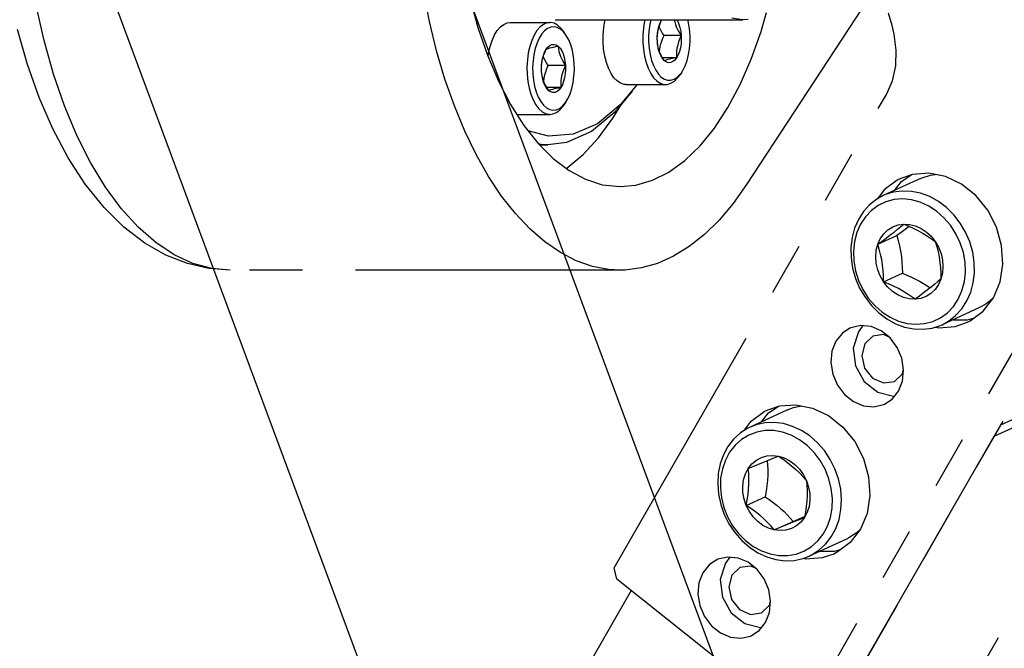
# Model space of a CAD drawing. Header units: millimetres. Extents: x 0 to 7560, y 0 to 5346.
# Tile 144 of 242: x 4142 to 4201, y 2727 to 2765. Entities that reach past the tile are written whole.
import ezdxf

# ---------------------------------------------------------------- set-up
doc = ezdxf.new("R2010")
doc.units = ezdxf.units.MM
doc.linetypes.add('PHANTOM2', pattern=[31.75, 15.875, -3.175, 3.175, -3.175, 3.175, -3.175])
for name, color, linetype in [('DUMMY_BOLT_M5_10_PBL213', 7, 'Continuous'), ('DUMMY_BOLT_M5_10_PBL218', 7, 'Continuous'), ('M2200703_PBL194', 7, 'Continuous'), ('M2200805_PBL185', 7, 'Continuous'), ('M2302401_PBL214', 7, 'Continuous'), ('M2302601_PBL217', 7, 'Continuous'), ('M2310102_PBL238', 7, 'Continuous'), ('MISUMI_MS5-8_PBL231', 7, 'Continuous'), ('MISUMI_MS5-8_PBL232', 7, 'Continuous'), ('P9140503_BOLT_PBL210', 7, 'Continuous'), ('P9140503_BOLT_PBL220', 7, 'Continuous')]:
    doc.layers.add(name, color=color, linetype=linetype)

# ---------------------------------------------------------------- blocks, each defined once
blk = doc.blocks.new('A$C86968656')
at = {"layer": 'M2310102_PBL238', "color": 7}
for p, q in [((-93.511, 140.634), (-361.9, 862.619)), ((-112.257, 133.666), (-382.253, 859.971))]:
    blk.add_line(p, q, dxfattribs=at)
blk = doc.blocks.new('A$C3d15c314')
at = {"layer": 'DUMMY_BOLT_M5_10_PBL213', "color": 6, "linetype": 'PHANTOM2'}
for p, q in [((503.103, 899.78), (500.86, 898.756)), ((503.103, 899.78), (503.191, 899.819)), ((503.191, 899.819), (503.704, 899.982)), ((503.704, 899.982), (503.974, 900.018)), ((500.475, 898.544), (500.048, 898.213)), ((500.86, 898.756), (500.475, 898.544)), ((500.949, 898.795), (500.86, 898.756)), ((501.461, 898.957), (500.949, 898.795)), ((502, 899.03), (501.461, 898.957)), ((502.034, 898.554), (501.518, 898.514)), ((502.552, 899.009), (502, 899.03)), ((502.559, 898.503), (502.034, 898.554)), ((503.106, 898.897), (502.552, 899.009)), ((503.649, 898.695), (503.106, 898.897)), ((504.169, 898.408), (503.649, 898.695)), ((500.048, 898.213), (499.679, 897.806)), ((500.563, 898.162), (500.153, 897.862)), ((501.024, 898.382), (500.563, 898.162)), ((501.518, 898.514), (501.024, 898.382)), ((503.082, 898.361), (502.559, 898.503)), ((503.589, 898.131), (503.082, 898.361)), ((504.068, 897.82), (503.589, 898.131)), ((504.655, 898.043), (504.169, 898.408)), ((505.095, 897.607), (504.655, 898.043)), ((499.679, 897.806), (499.376, 897.335)), ((499.795, 897.485), (499.5, 897.041)), ((500.153, 897.862), (499.795, 897.485)), ((504.507, 897.434), (504.068, 897.82)), ((504.896, 896.981), (504.507, 897.434)), ((505.481, 897.11), (505.095, 897.607)), ((499.146, 896.809), (498.993, 896.241)), ((499.376, 897.335), (499.146, 896.809)), ((499.5, 897.041), (499.278, 896.54)), ((501.143, 896.702), (501.432, 896.882)), ((501.432, 896.882), (501.751, 897)), ((501.722, 896.741), (501.913, 896.899)), ((501.751, 897), (502.091, 897.05)), ((501.913, 896.899), (502.091, 897.05)), ((502.091, 897.05), (502.396, 896.923)), ((502.091, 897.05), (502.441, 897.032)), ((502.417, 896.913), (502.18, 896.734)), ((502.396, 896.923), (502.695, 896.787)), ((502.441, 897.032), (502.791, 896.947)), ((502.695, 896.787), (502.986, 896.643)), ((502.791, 896.947), (503.13, 896.796)), ((503.13, 896.796), (503.448, 896.585)), ((505.225, 896.474), (504.896, 896.981)), ((505.802, 896.564), (505.481, 897.11)), ((498.993, 896.241), (498.921, 895.642)), ((499.278, 896.54), (499.135, 895.999)), ((500.54, 895.844), (501.672, 896.361)), ((500.54, 895.844), (500.69, 896.175)), ((500.69, 896.175), (500.893, 896.463)), ((500.799, 896.032), (501.049, 896.217)), ((500.893, 896.463), (501.143, 896.702)), ((501.049, 896.217), (501.288, 896.398)), ((501.288, 896.398), (501.513, 896.573)), ((501.513, 896.573), (501.722, 896.741)), ((501.93, 896.549), (501.672, 896.361)), ((501.672, 896.361), (501.76, 896.063)), ((502.18, 896.734), (501.93, 896.549)), ((502.986, 896.643), (503.26, 896.492)), ((503.26, 896.492), (503.516, 896.335)), ((503.448, 896.585), (503.735, 896.319)), ((503.516, 896.335), (503.757, 896.172)), ((503.735, 896.319), (503.982, 896.007)), ((503.757, 896.172), (503.982, 896.007)), ((505.485, 895.924), (505.225, 896.474)), ((506.053, 895.98), (505.802, 896.564)), ((498.921, 895.642), (498.932, 895.026)), ((499.135, 895.999), (499.073, 895.428)), ((500.447, 895.482), (500.54, 895.844)), ((500.54, 895.844), (500.799, 896.032)), ((500.629, 895.546), (500.54, 895.844)), ((501.76, 896.063), (501.838, 895.756)), ((501.838, 895.756), (501.902, 895.438)), ((503.982, 896.007), (504.071, 895.709)), ((503.982, 896.007), (504.183, 895.659)), ((504.071, 895.709), (504.149, 895.402)), ((504.183, 895.659), (504.33, 895.284)), ((505.668, 895.346), (505.485, 895.924)), ((506.227, 895.372), (506.053, 895.98)), ((498.932, 895.026), (499.026, 894.408)), ((499.073, 895.428), (499.093, 894.841)), ((500.415, 895.099), (500.447, 895.482)), ((500.444, 894.707), (500.415, 895.099)), ((500.706, 895.239), (500.629, 895.546)), ((500.771, 894.921), (500.706, 895.239)), ((501.902, 895.438), (501.952, 895.111)), ((501.952, 895.111), (501.986, 894.78)), ((504.149, 895.402), (504.213, 895.085)), ((504.213, 895.085), (504.263, 894.759)), ((504.33, 895.284), (504.419, 894.895)), ((505.77, 894.761), (505.668, 895.346)), ((506.321, 894.754), (506.227, 895.372)), ((499.026, 894.408), (499.2, 893.8)), ((499.093, 894.841), (499.195, 894.256)), ((500.534, 894.317), (500.444, 894.707)), ((500.82, 894.594), (500.771, 894.921)), ((500.854, 894.263), (500.82, 894.594)), ((501.986, 894.78), (502.005, 894.447)), ((502.005, 894.447), (502.012, 894.111)), ((504.263, 894.759), (504.296, 894.426)), ((504.296, 894.426), (504.316, 894.093)), ((504.448, 894.503), (504.416, 894.12)), ((504.419, 894.895), (504.448, 894.503)), ((505.791, 894.174), (505.77, 894.761)), ((506.332, 894.138), (506.321, 894.754)), ((499.195, 894.256), (499.379, 893.678)), ((500.681, 893.943), (500.534, 894.317)), ((500.881, 893.594), (500.681, 893.943)), ((500.873, 893.93), (500.854, 894.263)), ((500.881, 893.594), (500.873, 893.93)), ((500.881, 893.594), (502.012, 894.111)), ((502.012, 894.111), (502.287, 893.997)), ((502.287, 893.997), (502.552, 893.879)), ((502.552, 893.879), (502.806, 893.756)), ((504.316, 894.093), (504.323, 893.758)), ((504.416, 894.12), (504.323, 893.758)), ((505.728, 893.603), (505.791, 894.174)), ((506.26, 893.539), (506.332, 894.138)), ((499.2, 893.8), (499.451, 893.216)), ((499.379, 893.678), (499.638, 893.128)), ((501.186, 893.467), (500.881, 893.594)), ((501.128, 893.283), (500.881, 893.594)), ((501.415, 893.017), (501.128, 893.283)), ((501.485, 893.331), (501.186, 893.467)), ((501.775, 893.187), (501.485, 893.331)), ((502.806, 893.756), (503.045, 893.63)), ((503.045, 893.63), (503.274, 893.498)), ((503.274, 893.498), (503.493, 893.36)), ((503.493, 893.36), (503.681, 893.231)), ((503.746, 893.281), (503.521, 893.106)), ((503.954, 893.448), (503.746, 893.281)), ((504.145, 893.607), (503.954, 893.448)), ((504.173, 893.427), (503.97, 893.138)), ((504.323, 893.758), (504.145, 893.607)), ((504.323, 893.758), (504.173, 893.427)), ((505.585, 893.062), (505.728, 893.603)), ((506.108, 892.97), (506.26, 893.539)), ((499.451, 893.216), (499.773, 892.67)), ((499.638, 893.128), (499.967, 892.62)), ((499.773, 892.67), (500.158, 892.173)), ((501.733, 892.806), (501.415, 893.017)), ((502.072, 892.655), (501.733, 892.806)), ((502.049, 893.036), (501.775, 893.187)), ((502.306, 892.879), (502.049, 893.036)), ((502.422, 892.569), (502.072, 892.655)), ((502.547, 892.717), (502.306, 892.879)), ((502.772, 892.551), (502.547, 892.717)), ((503.031, 892.74), (502.772, 892.551)), ((503.281, 892.925), (503.031, 892.74)), ((503.432, 892.719), (503.112, 892.602)), ((503.521, 893.106), (503.281, 892.925)), ((503.72, 892.9), (503.432, 892.719)), ((503.97, 893.138), (503.72, 892.9)), ((505.363, 892.561), (505.585, 893.062)), ((505.877, 892.445), (506.108, 892.97)), ((499.967, 892.62), (500.356, 892.168)), ((500.158, 892.173), (500.598, 891.737)), ((500.356, 892.168), (500.796, 891.782)), ((502.772, 892.551), (502.422, 892.569)), ((503.112, 892.602), (502.772, 892.551)), ((506.635, 892.049), (504.393, 891.024)), ((504.711, 891.74), (505.068, 892.116)), ((505.068, 892.116), (505.363, 892.561)), ((505.574, 891.973), (505.877, 892.445)), ((507.021, 892.26), (506.635, 892.049)), ((507.426, 892.575), (507.021, 892.26)), ((500.598, 891.737), (501.084, 891.372)), ((500.796, 891.782), (501.275, 891.47)), ((501.275, 891.47), (501.781, 891.241)), ((504.3, 891.44), (504.711, 891.74)), ((504.778, 891.236), (505.205, 891.567)), ((505.205, 891.567), (505.574, 891.973)), ((501.084, 891.372), (501.605, 891.085)), ((501.605, 891.085), (502.148, 890.883)), ((501.781, 891.241), (502.304, 891.099)), ((502.148, 890.883), (502.701, 890.771)), ((502.304, 891.099), (502.829, 891.048)), ((502.829, 891.048), (503.345, 891.088)), ((503.345, 891.088), (503.839, 891.22)), ((503.792, 890.822), (504.304, 890.985)), ((503.839, 891.22), (504.3, 891.44)), ((504.304, 890.985), (504.393, 891.024)), ((504.393, 891.024), (504.778, 891.236)), ((502.701, 890.771), (503.254, 890.75)), ((503.254, 890.75), (503.792, 890.822))]:
    blk.add_line(p, q, dxfattribs=at)
at = {"layer": 'DUMMY_BOLT_M5_10_PBL218', "color": 6, "linetype": 'PHANTOM2'}
for p, q in [((495.489, 886.055), (495.975, 886.16)), ((495.128, 885.917), (492.886, 884.893)), ((495.129, 885.918), (495.489, 886.055)), ((493.247, 885.031), (492.886, 884.893)), ((493.775, 885.145), (493.247, 885.031)), ((494.322, 885.167), (493.775, 885.145)), ((494.877, 885.097), (494.322, 885.167)), ((495.426, 884.936), (494.877, 885.097)), ((492.297, 884.539), (491.896, 884.172)), ((492.751, 884.827), (492.297, 884.539)), ((492.803, 884.414), (492.366, 884.151)), ((492.886, 884.893), (492.751, 884.827)), ((493.276, 884.592), (492.803, 884.414)), ((493.784, 884.681), (493.276, 884.592)), ((494.307, 884.679), (493.784, 884.681)), ((494.832, 884.584), (494.307, 884.679)), ((495.349, 884.401), (494.832, 884.584)), ((495.843, 884.133), (495.349, 884.401)), ((495.959, 884.688), (495.426, 884.936)), ((496.462, 884.358), (495.959, 884.688)), ((491.896, 884.172), (491.557, 883.734)), ((491.979, 883.807), (491.653, 883.39)), ((492.366, 884.151), (491.979, 883.807)), ((496.304, 883.786), (495.843, 884.133)), ((496.721, 883.369), (496.304, 883.786)), ((496.924, 883.953), (496.462, 884.358)), ((497.336, 883.483), (496.924, 883.953)), ((491.286, 883.237), (491.091, 882.69)), ((491.557, 883.734), (491.286, 883.237)), ((491.653, 883.39), (491.398, 882.917)), ((493.884, 883.161), (494.228, 883.189)), ((494.228, 883.189), (494.579, 883.15)), ((497.082, 882.891), (496.721, 883.369)), ((497.688, 882.958), (497.336, 883.483)), ((491.091, 882.69), (490.975, 882.105)), ((491.398, 882.917), (491.218, 882.393)), ((492.775, 882.409), (492.994, 882.683)), ((492.775, 882.409), (493.355, 882.651)), ((492.994, 882.683), (493.257, 882.903)), ((493.257, 882.903), (493.557, 883.064)), ((493.355, 882.651), (493.893, 882.872)), ((493.557, 883.064), (493.884, 883.161)), ((493.893, 882.872), (494.366, 883.064)), ((493.91, 882.879), (493.93, 882.634)), ((493.93, 882.634), (493.942, 882.332)), ((494.366, 883.064), (494.579, 883.15)), ((494.579, 883.15), (494.927, 883.043)), ((494.579, 883.15), (494.856, 882.961)), ((494.856, 882.961), (495.126, 882.765)), ((494.927, 883.043), (495.26, 882.872)), ((495.126, 882.765), (495.383, 882.56)), ((495.26, 882.872), (495.569, 882.643)), ((495.569, 882.643), (495.845, 882.361)), ((497.379, 882.364), (497.082, 882.891)), ((497.972, 882.39), (497.688, 882.958)), ((490.975, 882.105), (490.942, 881.497)), ((491.218, 882.393), (491.117, 881.834)), ((492.496, 881.738), (492.608, 882.091)), ((492.608, 882.091), (492.775, 882.409)), ((492.799, 882.117), (492.775, 882.409)), ((492.81, 881.815), (492.799, 882.117)), ((493.94, 882.019), (493.922, 881.698)), ((493.942, 882.332), (493.94, 882.019)), ((495.383, 882.56), (495.627, 882.347)), ((495.627, 882.347), (495.855, 882.127)), ((495.845, 882.361), (496.078, 882.037)), ((495.855, 882.127), (496.066, 881.903)), ((496.078, 882.037), (496.261, 881.679)), ((497.604, 881.8), (497.379, 882.364)), ((498.182, 881.792), (497.972, 882.39)), ((490.942, 881.497), (490.991, 880.878)), ((491.117, 881.834), (491.099, 881.255)), ((492.445, 881.36), (492.496, 881.738)), ((492.79, 881.181), (492.808, 881.502)), ((492.808, 881.502), (492.81, 881.815)), ((493.922, 881.698), (493.889, 881.372)), ((496.066, 881.903), (496.261, 881.679)), ((496.261, 881.679), (496.285, 881.386)), ((496.261, 881.679), (496.39, 881.298)), ((497.751, 881.214), (497.604, 881.8)), ((498.313, 881.176), (498.182, 881.792)), ((490.991, 880.878), (491.122, 880.263)), ((491.099, 881.255), (491.164, 880.662)), ((492.454, 880.969), (492.445, 881.36)), ((492.524, 880.578), (492.454, 880.969)), ((492.711, 880.527), (492.757, 880.855)), ((492.757, 880.855), (492.79, 881.181)), ((493.842, 881.044), (493.785, 880.715)), ((493.889, 881.372), (493.842, 881.044)), ((496.285, 881.386), (496.297, 881.085)), ((496.297, 881.085), (496.294, 880.773)), ((496.39, 881.298), (496.461, 880.907)), ((496.461, 880.907), (496.47, 880.517)), ((497.816, 880.621), (497.751, 881.214)), ((498.363, 880.558), (498.313, 881.176)), ((491.122, 880.263), (491.332, 879.664)), ((491.164, 880.662), (491.311, 880.076)), ((492.653, 880.198), (492.524, 880.578)), ((492.653, 880.198), (493.785, 880.715)), ((492.653, 880.198), (492.711, 880.527)), ((493.785, 880.715), (494.033, 880.547)), ((494.033, 880.547), (494.271, 880.375)), ((494.271, 880.375), (494.499, 880.199)), ((496.277, 880.452), (496.244, 880.125)), ((496.294, 880.773), (496.277, 880.452)), ((496.47, 880.517), (496.418, 880.139)), ((497.797, 880.042), (497.816, 880.621)), ((498.329, 879.949), (498.363, 880.558)), ((491.311, 880.076), (491.536, 879.513)), ((491.332, 879.664), (491.616, 879.096)), ((492.93, 880.009), (492.653, 880.198)), ((492.837, 879.84), (492.653, 880.198)), ((493.07, 879.515), (492.837, 879.84)), ((493.2, 879.813), (492.93, 880.009)), ((493.457, 879.608), (493.2, 879.813)), ((494.499, 880.199), (494.713, 880.019)), ((494.713, 880.019), (494.915, 879.835)), ((494.915, 879.835), (495.108, 879.643)), ((495.108, 879.643), (495.292, 879.445)), ((496.197, 879.797), (496.139, 879.467)), ((496.307, 879.786), (496.139, 879.467)), ((496.244, 880.125), (496.197, 879.797)), ((496.418, 880.139), (496.307, 879.786)), ((497.697, 879.483), (497.797, 880.042)), ((498.214, 879.365), (498.329, 879.949)), ((491.536, 879.513), (491.833, 878.986)), ((491.616, 879.096), (491.968, 878.572)), ((493.345, 879.234), (493.07, 879.515)), ((493.654, 879.004), (493.345, 879.234)), ((493.701, 879.395), (493.457, 879.608)), ((493.929, 879.174), (493.701, 879.395)), ((494.14, 878.951), (493.929, 879.174)), ((494.335, 878.727), (495.467, 879.244)), ((495.454, 879.19), (494.916, 878.968)), ((495.292, 879.445), (495.467, 879.244)), ((495.926, 879.382), (495.454, 879.19)), ((495.467, 879.244), (496.15, 879.528)), ((495.921, 879.194), (495.658, 878.973)), ((496.139, 879.467), (495.921, 879.194)), ((496.139, 879.467), (495.926, 879.382)), ((497.517, 878.96), (497.697, 879.483)), ((498.018, 878.818), (498.214, 879.365)), ((491.833, 878.986), (492.194, 878.508)), ((491.968, 878.572), (492.38, 878.102)), ((492.194, 878.508), (492.61, 878.091)), ((493.988, 878.834), (493.654, 879.004)), ((494.335, 878.727), (493.988, 878.834)), ((494.335, 878.727), (494.14, 878.951)), ((494.916, 878.968), (494.335, 878.727)), ((494.687, 878.687), (494.335, 878.727)), ((495.031, 878.716), (494.687, 878.687)), ((495.358, 878.812), (495.031, 878.716)), ((495.658, 878.973), (495.358, 878.812)), ((496.935, 878.07), (497.262, 878.486)), ((497.262, 878.486), (497.517, 878.96)), ((497.748, 878.32), (498.018, 878.818)), ((499.249, 878.54), (498.795, 878.251)), ((499.485, 878.756), (499.249, 878.54)), ((492.38, 878.102), (492.843, 877.697)), ((492.61, 878.091), (493.071, 877.744)), ((498.661, 878.186), (496.418, 877.162)), ((496.549, 877.726), (496.935, 878.07)), ((497.007, 877.516), (497.408, 877.883)), ((497.408, 877.883), (497.748, 878.32)), ((498.795, 878.251), (498.661, 878.186)), ((492.843, 877.697), (493.346, 877.367)), ((493.071, 877.744), (493.566, 877.476)), ((493.346, 877.367), (493.878, 877.119)), ((493.566, 877.476), (494.082, 877.292)), ((494.082, 877.292), (494.608, 877.198)), ((495.131, 877.195), (495.638, 877.285)), ((495.638, 877.285), (496.112, 877.462)), ((496.112, 877.462), (496.549, 877.726)), ((496.553, 877.227), (497.007, 877.516)), ((493.878, 877.119), (494.428, 876.957)), ((494.428, 876.957), (494.982, 876.887)), ((494.608, 877.198), (495.131, 877.195)), ((494.982, 876.887), (495.53, 876.909)), ((495.53, 876.909), (496.057, 877.024)), ((496.057, 877.024), (496.418, 877.162)), ((496.418, 877.162), (496.553, 877.227))]:
    blk.add_line(p, q, dxfattribs=at)
at = {"layer": 'M2200703_PBL194', "color": 6, "linetype": 'PHANTOM2'}
for p, q in [((481.194, 909.293), (492.453, 909.293)), ((492.453, 909.293), (491.786, 909.383)), ((492.765, 909.313), (492.453, 909.293)), ((486.104, 905.415), (485.097, 904.191)), ((485.813, 905.004), (484.779, 903.747)), ((485.097, 904.191), (483.727, 903.065)), ((484.779, 903.747), (483.368, 902.588)), ((483.727, 903.065), (482.279, 902.432)), ((480.799, 902.312), (479.571, 902.642)), ((482.279, 902.432), (480.799, 902.312)), ((483.368, 902.588), (481.878, 901.936)), ((480.354, 901.812), (480.198, 901.854)), ((480.259, 901.793), (480.761, 901.793)), ((480.761, 901.793), (480.354, 901.812)), ((481.878, 901.936), (480.761, 901.793))]:
    blk.add_line(p, q, dxfattribs=at)
at = {"layer": 'M2200805_PBL185', "color": 6, "linetype": 'PHANTOM2'}
for p, q in [((473.657, 909.193), (473.296, 911.018)), ((500.382, 911.175), (492.672, 899.414)), ((476.082, 910.615), (476.567, 908.836)), ((450.546, 908.044), (450.074, 910.152)), ((474.089, 907.429), (473.657, 909.193)), ((493.54, 908.592), (493.858, 909.72)), ((449.555, 906.618), (448.966, 908.7)), ((476.567, 908.836), (477.14, 907.165)), ((492.955, 906.938), (493.54, 908.592)), ((451.112, 906.032), (450.546, 908.044)), ((474.588, 905.739), (474.089, 907.429)), ((477.14, 907.165), (477.794, 905.618)), ((492.29, 905.41), (492.955, 906.938)), ((450.257, 904.629), (449.555, 906.618)), ((451.769, 904.133), (451.112, 906.032)), ((475.152, 904.133), (474.588, 905.739)), ((477.794, 905.618), (478.523, 904.212)), ((491.551, 904.025), (492.29, 905.41)), ((451.07, 902.758), (450.257, 904.629)), ((452.511, 902.363), (451.769, 904.133)), ((475.777, 902.62), (475.152, 904.133)), ((478.523, 904.212), (479.32, 902.96)), ((484.66, 903.39), (485.102, 904.139)), ((490.745, 902.796), (491.551, 904.025)), ((483.796, 902.209), (484.66, 903.39)), ((451.995, 901.016), (451.07, 902.758)), ((479.32, 902.96), (480.176, 901.876)), ((489.882, 901.737), (490.745, 902.796)), ((453.331, 900.738), (452.511, 902.363)), ((476.46, 901.21), (475.777, 902.62)), ((482.875, 901.216), (483.796, 902.209)), ((480.176, 901.876), (481.082, 900.971)), ((488.969, 900.858), (489.882, 901.737)), ((453.021, 899.44), (451.995, 901.016)), ((477.196, 899.911), (476.46, 901.21)), ((481.082, 900.971), (482.029, 900.254)), ((481.906, 900.421), (482.875, 901.216)), ((454.223, 899.272), (453.331, 900.738)), ((481.852, 900.388), (481.906, 900.421)), ((488.016, 900.168), (488.969, 900.858)), ((477.981, 898.732), (477.196, 899.911)), ((482.029, 900.254), (483.008, 899.732)), ((483.008, 899.732), (484.008, 899.411)), ((487.034, 899.674), (488.016, 900.168)), ((454.144, 898.047), (453.021, 899.44)), ((455.179, 897.976), (454.223, 899.272)), ((484.008, 899.411), (485.092, 899.293)), ((485.092, 899.293), (486.032, 899.382)), ((486.032, 899.382), (487.034, 899.674)), ((492.672, 899.414), (491.868, 898.286)), ((478.809, 897.68), (477.981, 898.732)), ((455.338, 896.868), (454.144, 898.047)), ((456.19, 896.862), (455.179, 897.976)), ((491.868, 898.286), (491.023, 897.287)), ((479.677, 896.761), (478.809, 897.68)), ((456.583, 895.915), (455.338, 896.868)), ((457.249, 895.939), (456.19, 896.862)), ((480.577, 895.98), (479.677, 896.761)), ((491.023, 897.287), (490.142, 896.424)), ((490.142, 896.424), (489.229, 895.702)), ((457.851, 895.193), (456.583, 895.915)), ((458.345, 895.215), (457.249, 895.939)), ((481.506, 895.344), (480.577, 895.98)), ((489.229, 895.702), (488.291, 895.126)), ((459.14, 894.686), (457.851, 895.193)), ((459.47, 894.697), (458.345, 895.215)), ((482.456, 894.855), (481.506, 895.344)), ((488.291, 895.126), (487.333, 894.698)), ((460.428, 894.39), (459.14, 894.686)), ((460.614, 894.389), (459.47, 894.697)), ((483.423, 894.517), (482.456, 894.855)), ((484.4, 894.331), (483.423, 894.517)), ((486.361, 894.422), (485.382, 894.3)), ((487.333, 894.698), (486.361, 894.422)), ((461.709, 894.293), (460.428, 894.39)), ((461.709, 894.293), (460.614, 894.389)), ((485.092, 894.293), (461.709, 894.293)), ((485.091, 894.293), (484.4, 894.331)), ((485.382, 894.3), (485.091, 894.293))]:
    blk.add_line(p, q, dxfattribs=at)
at = {"layer": 'M2302401_PBL214', "color": 6, "linetype": 'PHANTOM2'}
for p, q in [((501.398, 908.94), (501.178, 909.683)), ((501.516, 908.419), (501.398, 908.94)), ((501.648, 907.464), (501.516, 908.419)), ((501.613, 906.522), (501.648, 907.464)), ((501.412, 905.63), (501.613, 906.522)), ((501.052, 904.821), (501.412, 905.63)), ((484.739, 876.463), (501.052, 904.821)), ((517.528, 901.754), (498.462, 868.61)), ((515.091, 900.64), (496.025, 867.497)), ((501.921, 899.79), (501.707, 899.683)), ((502.614, 900.02), (501.921, 899.79)), ((501.961, 899.604), (502.542, 899.996)), ((503.596, 900.092), (502.614, 900.02)), ((504.594, 899.896), (503.596, 900.092)), ((505.552, 899.443), (504.594, 899.896)), ((501.707, 899.683), (500.927, 899.101)), ((501.54, 899.066), (501.961, 899.604)), ((506.414, 898.758), (505.552, 899.443)), ((500.927, 899.101), (500.52, 898.569)), ((507.129, 897.883), (506.414, 898.758)), ((507.656, 896.867), (507.129, 897.883)), ((507.965, 895.77), (507.656, 896.867)), ((508.037, 894.655), (507.965, 895.77)), ((507.868, 893.588), (508.037, 894.655)), ((507.468, 892.63), (507.868, 893.588)), ((506.861, 891.837), (507.468, 892.63)), ((506.081, 891.255), (506.861, 891.837)), ((499.512, 890.971), (498.923, 890.836)), ((500.133, 890.91), (499.512, 890.971)), ((500.735, 890.656), (500.133, 890.91)), ((503.99, 890.885), (504.192, 890.845)), ((504.192, 890.845), (505.174, 890.918)), ((505.052, 891.325), (505.908, 891.32)), ((505.174, 890.918), (505.867, 891.148)), ((505.867, 891.148), (506.081, 891.255)), ((505.908, 891.32), (506.336, 891.445)), ((498.414, 890.514), (498.026, 890.032)), ((498.867, 890.811), (498.414, 890.514)), ((498.923, 890.836), (498.867, 890.811)), ((501.271, 890.231), (500.735, 890.656)), ((498.026, 890.032), (497.79, 889.429)), ((501.696, 889.668), (501.271, 890.231)), ((497.79, 889.429), (497.726, 888.754)), ((501.976, 889.014), (501.696, 889.668)), ((497.726, 888.754), (497.838, 888.061)), ((502.088, 888.322), (501.976, 889.014)), ((497.838, 888.061), (498.118, 887.407)), ((502.024, 887.646), (502.088, 888.322)), ((498.118, 887.407), (498.543, 886.845)), ((501.788, 887.043), (502.024, 887.646)), ((498.543, 886.845), (499.078, 886.419)), ((501.4, 886.561), (501.788, 887.043)), ((493.947, 885.927), (494.64, 886.157)), ((493.987, 885.741), (494.567, 886.133)), ((494.64, 886.157), (495.621, 886.23)), ((495.621, 886.23), (496.62, 886.034)), ((499.078, 886.419), (499.681, 886.166)), ((499.681, 886.166), (500.302, 886.104)), ((500.302, 886.104), (500.89, 886.24)), ((500.89, 886.24), (500.946, 886.264)), ((500.946, 886.264), (501.4, 886.561)), ((492.953, 885.239), (493.733, 885.82)), ((493.565, 885.203), (493.987, 885.741)), ((493.733, 885.82), (493.947, 885.927)), ((496.62, 886.034), (497.578, 885.58)), ((497.578, 885.58), (498.439, 884.896)), ((492.531, 884.687), (492.953, 885.239)), ((498.439, 884.896), (499.155, 884.02)), ((499.155, 884.02), (499.682, 883.004)), ((499.682, 883.004), (499.99, 881.907)), ((499.99, 881.907), (500.062, 880.792)), ((500.062, 880.792), (499.893, 879.725)), ((499.893, 879.725), (499.494, 878.767)), ((499.494, 878.767), (498.886, 877.974)), ((498.886, 877.974), (498.106, 877.392)), ((497.077, 877.463), (497.934, 877.457)), ((497.893, 877.286), (497.199, 877.055)), ((498.106, 877.392), (497.893, 877.286)), ((497.934, 877.457), (498.362, 877.583)), ((490.893, 876.949), (490.44, 876.651)), ((490.949, 876.973), (490.893, 876.949)), ((491.538, 877.109), (490.949, 876.973)), ((492.159, 877.047), (491.538, 877.109)), ((492.761, 876.794), (492.159, 877.047)), ((493.296, 876.368), (492.761, 876.794)), ((496.218, 876.983), (496.035, 877.019)), ((497.199, 877.055), (496.218, 876.983)), ((484.893, 875.779), (484.739, 876.463)), ((490.051, 876.169), (489.816, 875.566)), ((490.44, 876.651), (490.051, 876.169)), ((493.721, 875.806), (493.296, 876.368)), ((495.427, 867.41), (484.893, 875.779)), ((489.816, 875.566), (489.751, 874.891)), ((494.001, 875.152), (493.721, 875.806)), ((494.114, 874.459), (494.001, 875.152)), ((489.751, 874.891), (489.864, 874.199)), ((494.049, 873.784), (494.114, 874.459)), ((489.864, 874.199), (490.144, 873.544)), ((493.814, 873.181), (494.049, 873.784)), ((490.144, 873.544), (490.569, 872.982)), ((493.425, 872.699), (493.814, 873.181)), ((490.569, 872.982), (491.104, 872.557)), ((491.104, 872.557), (491.706, 872.303)), ((492.972, 872.401), (493.425, 872.699)), ((491.706, 872.303), (492.327, 872.241)), ((492.327, 872.241), (492.916, 872.377)), ((492.916, 872.377), (492.972, 872.401))]:
    blk.add_line(p, q, dxfattribs=at)
at = {"layer": 'M2302601_PBL217', "color": 6, "linetype": 'PHANTOM2'}
for p, q in [((517.465, 889.382), (507.896, 885.01)), ((517.253, 888.783), (500.901, 860.357)), ((517.253, 888.783), (507.504, 884.329)), ((507.504, 884.329), (491.153, 855.903)), ((485.75, 875.098), (475.436, 857.167))]:
    blk.add_line(p, q, dxfattribs=at)
at = {"layer": 'MISUMI_MS5-8_PBL231', "color": 6, "linetype": 'PHANTOM2'}
for p, q in [((499.631, 890.96), (499.374, 890.601)), ((499.374, 890.601), (499.07, 889.627)), ((500.232, 890.335), (499.753, 889.88)), ((500.888, 890.433), (500.232, 890.335)), ((501.181, 890.302), (500.888, 890.433)), ((499.753, 889.88), (499.572, 889.18)), ((499.07, 889.627), (499.192, 888.56)), ((499.572, 889.18), (499.743, 888.428)), ((499.192, 888.56), (499.717, 887.621)), ((499.743, 888.428), (500.221, 887.825)), ((501.531, 887.631), (502.01, 888.087)), ((502.01, 888.087), (502.082, 888.362)), ((499.717, 887.621), (500.533, 886.982)), ((500.221, 887.825), (500.876, 887.534)), ((500.876, 887.534), (501.531, 887.631)), ((500.533, 886.982), (501.484, 886.744)), ((501.484, 886.744), (501.559, 886.759))]:
    blk.add_line(p, q, dxfattribs=at)
at = {"layer": 'MISUMI_MS5-8_PBL232', "color": 6, "linetype": 'PHANTOM2'}
for p, q in [((491.399, 876.738), (491.096, 875.765)), ((491.657, 877.097), (491.399, 876.738)), ((492.258, 876.473), (491.779, 876.017)), ((492.914, 876.57), (492.258, 876.473)), ((493.207, 876.44), (492.914, 876.57)), ((491.096, 875.765), (491.218, 874.697)), ((491.779, 876.017), (491.598, 875.318)), ((491.598, 875.318), (491.769, 874.565)), ((491.218, 874.697), (491.743, 873.758)), ((491.769, 874.565), (492.247, 873.962)), ((494.036, 874.224), (494.107, 874.499)), ((491.743, 873.758), (492.559, 873.119)), ((492.247, 873.962), (492.901, 873.671)), ((492.901, 873.671), (493.557, 873.768)), ((493.557, 873.768), (494.036, 874.224)), ((492.559, 873.119), (493.51, 872.882)), ((493.51, 872.882), (493.585, 872.897))]:
    blk.add_line(p, q, dxfattribs=at)
at = {"layer": 'P9140503_BOLT_PBL210', "color": 6, "linetype": 'PHANTOM2'}
for p, q in [((484.104, 908.818), (484.172, 909.227)), ((484.172, 909.227), (484.189, 909.293)), ((486.552, 909.221), (486.485, 908.811)), ((486.571, 909.293), (486.552, 909.221)), ((486.927, 909.293), (486.883, 909.119)), ((487.507, 909.139), (487.591, 909.293)), ((487.516, 909.122), (487.593, 909.293)), ((488.339, 909.293), (488.362, 909.168)), ((488.362, 909.168), (488.408, 909.002)), ((488.481, 909.293), (488.526, 909.222)), ((488.526, 909.222), (488.611, 909.036)), ((489.193, 909.112), (489.147, 909.293)), ((484.069, 908.392), (484.104, 908.818)), ((486.485, 908.811), (486.45, 908.385)), ((486.822, 908.747), (486.791, 908.361)), ((486.883, 909.119), (486.822, 908.747)), ((487.333, 908.478), (487.371, 908.717)), ((487.346, 908.547), (487.386, 908.74)), ((487.371, 908.717), (487.43, 908.94)), ((487.386, 908.74), (487.444, 908.932)), ((487.443, 908.835), (487.427, 908.876)), ((487.43, 908.94), (487.507, 909.139)), ((487.523, 908.67), (487.443, 908.835)), ((487.444, 908.932), (487.516, 909.122)), ((487.617, 908.507), (487.523, 908.67)), ((488.408, 909.002), (488.472, 908.835)), ((488.472, 908.835), (488.552, 908.67)), ((488.552, 908.67), (488.647, 908.507)), ((488.611, 909.036), (488.678, 908.824)), ((488.678, 908.824), (488.726, 908.591)), ((488.726, 908.591), (488.753, 908.345)), ((489.253, 908.739), (489.193, 909.112)), ((489.284, 908.352), (489.253, 908.739)), ((484.068, 907.959), (484.069, 908.392)), ((486.45, 908.385), (486.45, 907.953)), ((486.791, 908.361), (486.791, 907.97)), ((487.316, 908.228), (487.333, 908.478)), ((487.316, 908.163), (487.323, 908.353)), ((487.322, 907.977), (487.316, 908.228)), ((487.322, 907.977), (487.316, 908.163)), ((487.348, 907.731), (487.322, 907.977)), ((487.338, 907.815), (487.322, 907.977)), ((487.323, 908.353), (487.346, 908.547)), ((487.529, 907.844), (487.583, 908.011)), ((487.583, 908.011), (487.648, 908.178)), ((487.724, 908.345), (487.617, 908.507)), ((487.648, 908.178), (487.724, 908.345)), ((488.753, 908.345), (487.724, 908.345)), ((488.669, 908.158), (488.597, 907.968)), ((488.647, 908.507), (488.753, 908.345)), ((488.753, 908.345), (488.669, 908.158)), ((488.758, 908.094), (488.741, 907.844)), ((488.753, 908.345), (488.758, 908.094)), ((489.283, 907.961), (489.284, 908.352)), ((484.101, 907.531), (484.068, 907.959)), ((484.167, 907.117), (484.101, 907.531)), ((486.45, 907.953), (486.483, 907.527)), ((486.483, 907.527), (486.549, 907.116)), ((486.791, 907.97), (486.821, 907.583)), ((486.821, 907.583), (486.881, 907.21)), ((487.368, 907.652), (487.338, 907.815)), ((487.396, 907.498), (487.348, 907.731)), ((487.414, 907.487), (487.368, 907.652)), ((487.463, 907.286), (487.396, 907.498)), ((487.478, 907.32), (487.414, 907.487)), ((487.449, 907.395), (487.46, 907.515)), ((487.46, 907.515), (487.488, 907.679)), ((487.488, 907.679), (487.529, 907.844)), ((488.476, 907.39), (488.469, 907.2)), ((488.499, 907.583), (488.476, 907.39)), ((488.54, 907.776), (488.499, 907.583)), ((488.597, 907.968), (488.54, 907.776)), ((488.703, 907.605), (488.645, 907.382)), ((488.741, 907.844), (488.703, 907.605)), ((489.192, 907.203), (489.252, 907.575)), ((489.252, 907.575), (489.283, 907.961)), ((484.265, 906.729), (484.167, 907.117)), ((486.549, 907.116), (486.646, 906.731)), ((486.881, 907.21), (486.97, 906.86)), ((486.97, 906.86), (487.084, 906.545)), ((487.548, 907.1), (487.463, 907.286)), ((487.558, 907.154), (487.478, 907.32)), ((487.648, 906.946), (487.548, 907.1)), ((487.652, 906.991), (487.558, 907.154)), ((488.475, 907.013), (487.639, 907.013)), ((487.759, 906.829), (487.648, 906.946)), ((487.759, 906.829), (487.652, 906.991)), ((487.815, 906.855), (487.759, 906.829)), ((487.879, 906.753), (487.759, 906.829)), ((487.884, 906.881), (487.815, 906.855)), ((487.97, 906.908), (487.884, 906.881)), ((488.074, 906.934), (487.97, 906.908)), ((488.195, 906.961), (488.074, 906.934)), ((488.329, 906.987), (488.195, 906.961)), ((488.369, 906.879), (488.252, 906.783)), ((488.475, 907.013), (488.329, 906.987)), ((488.475, 907.013), (488.369, 906.879)), ((488.469, 907.2), (488.475, 907.013)), ((488.568, 907.183), (488.475, 907.013)), ((488.645, 907.382), (488.568, 907.183)), ((488.987, 906.536), (489.103, 906.854)), ((489.103, 906.854), (489.192, 907.203)), ((484.391, 906.381), (484.265, 906.729)), ((484.543, 906.075), (484.391, 906.381)), ((486.646, 906.731), (486.773, 906.381)), ((486.773, 906.381), (486.925, 906.075)), ((487.084, 906.545), (487.222, 906.267)), ((487.222, 906.267), (487.38, 906.034)), ((488.004, 906.719), (487.879, 906.753)), ((488.129, 906.729), (488.004, 906.719)), ((488.252, 906.783), (488.129, 906.729)), ((488.759, 906.12), (488.848, 906.258)), ((488.848, 906.258), (488.987, 906.536)), ((484.718, 905.82), (484.543, 906.075)), ((484.909, 905.623), (484.718, 905.82)), ((485.115, 905.488), (484.909, 905.623)), ((486.925, 906.075), (487.099, 905.82)), ((487.099, 905.82), (487.291, 905.623)), ((487.291, 905.623), (487.496, 905.489)), ((487.38, 906.034), (487.556, 905.854)), ((487.556, 905.854), (487.742, 905.732)), ((487.742, 905.732), (487.935, 905.669)), ((487.935, 905.669), (488.131, 905.668)), ((488.131, 905.668), (488.324, 905.728)), ((488.138, 905.485), (488.343, 905.617)), ((488.324, 905.728), (488.512, 905.848)), ((488.343, 905.617), (488.536, 905.812)), ((488.512, 905.848), (488.688, 906.027)), ((488.536, 905.812), (488.615, 905.916)), ((488.759, 906.12), (488.615, 905.916)), ((488.688, 906.027), (488.759, 906.12)), ((485.329, 905.42), (485.115, 905.488)), ((485.439, 905.411), (485.329, 905.42)), ((485.439, 905.411), (487.821, 905.411)), ((487.496, 905.489), (487.709, 905.42)), ((487.709, 905.42), (487.821, 905.411)), ((487.821, 905.411), (487.925, 905.419)), ((487.925, 905.419), (488.138, 905.485))]:
    blk.add_line(p, q, dxfattribs=at)
at = {"layer": 'P9140503_BOLT_PBL220', "color": 6, "linetype": 'PHANTOM2'}
for p, q in [((477.554, 908.378), (477.723, 908.649)), ((477.723, 908.649), (477.911, 908.863)), ((477.911, 908.863), (478.113, 909.016)), ((478.113, 909.016), (478.324, 909.103)), ((478.324, 909.103), (478.496, 909.125)), ((478.496, 909.125), (480.878, 909.125)), ((480.103, 908.646), (479.935, 908.375)), ((480.29, 908.86), (480.103, 908.646)), ((480.491, 909.014), (480.29, 908.86)), ((480.558, 908.633), (480.389, 908.438)), ((480.703, 909.102), (480.491, 909.014)), ((480.741, 908.773), (480.558, 908.633)), ((480.878, 909.125), (480.703, 909.102)), ((480.932, 908.854), (480.741, 908.773)), ((480.918, 909.124), (480.878, 909.125)), ((481.133, 909.077), (480.918, 909.124)), ((481.128, 908.874), (480.932, 908.854)), ((481.323, 908.833), (481.128, 908.874)), ((481.341, 908.964), (481.133, 909.077)), ((481.513, 908.73), (481.323, 908.833)), ((481.538, 908.788), (481.341, 908.964)), ((481.693, 908.57), (481.513, 908.73)), ((481.672, 908.62), (481.538, 908.788)), ((481.816, 908.416), (481.672, 908.62)), ((481.816, 908.416), (481.693, 908.57)), ((477.289, 907.692), (477.408, 908.056)), ((477.408, 908.056), (477.554, 908.378)), ((479.79, 908.055), (479.672, 907.694)), ((479.935, 908.375), (479.79, 908.055)), ((480.236, 908.192), (480.105, 907.902)), ((480.389, 908.438), (480.236, 908.192)), ((481.858, 908.354), (481.816, 908.416)), ((482.005, 908.088), (481.858, 908.354)), ((482.127, 907.784), (482.005, 908.088)), ((477.202, 907.3), (477.289, 907.692)), ((479.672, 907.694), (479.583, 907.3)), ((479.998, 907.573), (479.918, 907.218)), ((480.105, 907.902), (479.998, 907.573)), ((480.564, 907.353), (480.657, 907.522)), ((480.573, 907.335), (480.657, 907.522)), ((480.657, 907.522), (480.763, 907.657)), ((480.657, 907.522), (480.712, 907.548)), ((480.712, 907.548), (480.782, 907.575)), ((480.763, 907.657), (480.88, 907.753)), ((480.782, 907.575), (480.869, 907.601)), ((480.869, 907.601), (480.973, 907.628)), ((480.88, 907.753), (481.002, 907.806)), ((480.973, 907.628), (481.093, 907.655)), ((481.002, 907.806), (481.128, 907.817)), ((481.093, 907.655), (481.227, 907.681)), ((481.128, 907.817), (481.253, 907.783)), ((481.227, 907.681), (481.373, 907.707)), ((481.253, 907.783), (481.373, 907.707)), ((481.373, 907.707), (481.389, 907.545)), ((481.373, 907.707), (481.484, 907.59)), ((481.389, 907.545), (481.419, 907.381)), ((481.484, 907.59), (481.584, 907.436)), ((481.584, 907.436), (481.668, 907.25)), ((482.225, 907.444), (482.127, 907.784)), ((482.294, 907.077), (482.225, 907.444)), ((477.173, 907.087), (477.202, 907.3)), ((479.527, 906.884), (479.504, 906.455)), ((479.583, 907.3), (479.527, 906.884)), ((479.866, 906.84), (479.845, 906.449)), ((479.918, 907.218), (479.866, 906.84)), ((480.39, 906.691), (480.429, 906.931)), ((480.403, 906.76), (480.444, 906.954)), ((480.429, 906.931), (480.487, 907.154)), ((480.444, 906.954), (480.501, 907.145)), ((480.5, 907.049), (480.484, 907.09)), ((480.487, 907.154), (480.564, 907.353)), ((480.58, 906.884), (480.5, 907.049)), ((480.501, 907.145), (480.573, 907.335)), ((480.675, 906.72), (480.58, 906.884)), ((481.419, 907.381), (481.465, 907.216)), ((481.465, 907.216), (481.529, 907.049)), ((481.529, 907.049), (481.609, 906.884)), ((481.609, 906.884), (481.704, 906.72)), ((481.668, 907.25), (481.736, 907.037)), ((481.736, 907.037), (481.783, 906.805)), ((481.783, 906.805), (481.81, 906.559)), ((482.334, 906.694), (482.294, 907.077)), ((479.504, 906.455), (479.514, 906.024)), ((479.845, 906.449), (479.855, 906.056)), ((480.373, 906.378), (480.38, 906.568)), ((480.379, 906.191), (480.373, 906.378)), ((480.374, 906.442), (480.39, 906.691)), ((480.379, 906.191), (480.374, 906.442)), ((480.38, 906.568), (480.403, 906.76)), ((480.625, 906.181), (480.697, 906.371)), ((480.781, 906.559), (480.675, 906.72)), ((480.697, 906.371), (480.781, 906.559)), ((481.81, 906.559), (480.781, 906.559)), ((481.726, 906.371), (481.654, 906.181)), ((481.704, 906.72), (481.81, 906.559)), ((481.81, 906.559), (481.726, 906.371)), ((481.815, 906.308), (481.799, 906.058)), ((481.81, 906.559), (481.815, 906.308)), ((482.323, 905.909), (482.344, 906.3)), ((482.344, 906.3), (482.334, 906.694)), ((479.514, 906.024), (479.559, 905.602)), ((479.855, 906.056), (479.895, 905.673)), ((479.895, 905.673), (479.965, 905.306)), ((480.406, 905.945), (480.379, 906.191)), ((480.395, 906.029), (480.379, 906.191)), ((480.425, 905.866), (480.395, 906.029)), ((480.453, 905.712), (480.406, 905.945)), ((480.471, 905.7), (480.425, 905.866)), ((480.521, 905.5), (480.453, 905.712)), ((480.535, 905.534), (480.471, 905.7)), ((480.505, 905.611), (480.527, 905.796)), ((480.527, 905.796), (480.568, 905.989)), ((480.568, 905.989), (480.625, 906.181)), ((481.557, 905.796), (481.534, 905.604)), ((481.597, 905.989), (481.557, 905.796)), ((481.654, 906.181), (481.597, 905.989)), ((481.76, 905.818), (481.702, 905.596)), ((481.799, 906.058), (481.76, 905.818)), ((482.271, 905.531), (482.323, 905.909)), ((479.559, 905.602), (479.635, 905.198)), ((479.635, 905.198), (479.743, 904.824)), ((479.965, 905.306), (480.062, 904.965)), ((480.605, 905.314), (480.521, 905.5)), ((480.615, 905.368), (480.535, 905.534)), ((480.705, 905.16), (480.605, 905.314)), ((480.71, 905.205), (480.615, 905.368)), ((481.532, 905.227), (480.697, 905.227)), ((480.816, 905.043), (480.705, 905.16)), ((480.816, 905.043), (480.71, 905.205)), ((480.872, 905.069), (480.816, 905.043)), ((480.936, 904.967), (480.816, 905.043)), ((480.941, 905.095), (480.872, 905.069)), ((481.028, 905.122), (480.941, 905.095)), ((481.132, 905.148), (481.028, 905.122)), ((481.252, 905.175), (481.132, 905.148)), ((481.387, 905.201), (481.252, 905.175)), ((481.426, 905.093), (481.31, 904.997)), ((481.532, 905.227), (481.387, 905.201)), ((481.532, 905.227), (481.426, 905.093)), ((481.534, 905.604), (481.526, 905.414)), ((481.526, 905.414), (481.532, 905.227)), ((481.625, 905.396), (481.532, 905.227)), ((481.702, 905.596), (481.625, 905.396)), ((482.084, 904.848), (482.192, 905.176)), ((482.192, 905.176), (482.271, 905.531)), ((479.743, 904.824), (479.878, 904.488)), ((479.878, 904.488), (480.038, 904.198)), ((480.062, 904.965), (480.184, 904.661)), ((480.184, 904.661), (480.331, 904.396)), ((481.061, 904.933), (480.936, 904.967)), ((481.187, 904.943), (481.061, 904.933)), ((481.31, 904.997), (481.187, 904.943)), ((481.816, 904.334), (481.953, 904.557)), ((481.953, 904.557), (482.084, 904.848)), ((480.038, 904.198), (480.218, 903.962)), ((480.218, 903.962), (480.415, 903.785)), ((480.331, 904.396), (480.496, 904.18)), ((480.496, 904.18), (480.676, 904.019)), ((480.676, 904.019), (480.866, 903.917)), ((480.866, 903.917), (481.061, 903.876)), ((481.061, 903.876), (481.257, 903.896)), ((481.257, 903.896), (481.448, 903.977)), ((481.265, 903.736), (481.466, 903.889)), ((481.448, 903.977), (481.631, 904.117)), ((481.466, 903.889), (481.653, 904.104)), ((481.631, 904.117), (481.816, 904.334)), ((481.653, 904.104), (481.672, 904.129)), ((481.816, 904.334), (481.672, 904.129)), ((478.897, 903.625), (480.878, 903.625)), ((480.415, 903.785), (480.623, 903.672)), ((480.623, 903.672), (480.838, 903.626)), ((480.838, 903.626), (480.878, 903.625)), ((480.878, 903.625), (481.053, 903.647)), ((481.053, 903.647), (481.265, 903.736))]:
    blk.add_line(p, q, dxfattribs=at)

msp = doc.modelspace()

# ---------------------------------------------------------------- block references
at = {"ltscale": 0.3}
for name, p in [('A$C86968656', (4492.687, 2005.505)), ('A$C3d15c314', (3692.687, 1855.505))]:
    msp.add_blockref(name, p, dxfattribs=at)

doc.saveas('drawing.dxf')
